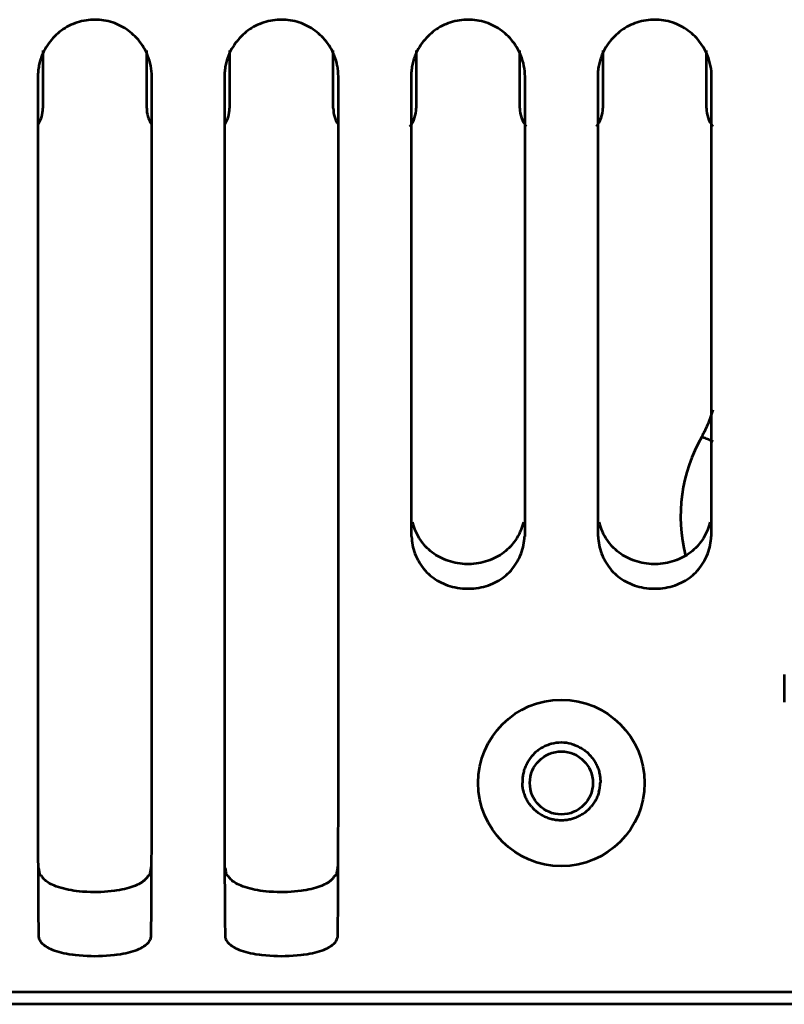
# Model space of a CAD drawing. Header units: millimetres. Extents: x 0 to 820, y 0 to 1200.
# Tile 49 of 81: x 151 to 183, y 856 to 896. Entities that reach past the tile are written whole.
import ezdxf

# ---------------------------------------------------------------- set-up
doc = ezdxf.new("R2010")
doc.units = ezdxf.units.MM
doc.header["$MEASUREMENT"] = 0
doc.layers.add('Layer 1', color=7, linetype='Continuous', lineweight=0)

# ---------------------------------------------------------------- blocks, each defined once
blk = doc.blocks.new('Block_3')
at = {"layer": 'Layer 1', "color": 18, "lineweight": 53, "true_color": 0x010101}
for p, q in [((151.84, 894.059), (151.84, 869.381)), ((156.54, 867.123), (156.54, 894.059)), ((159.54, 894.059), (159.54, 869.381)), ((164.24, 867.123), (164.24, 894.059)), ((167.24, 894.059), (167.24, 875.08)), ((171.94, 876.293), (171.94, 894.059)), ((174.94, 894.059), (174.94, 875.08)), ((179.64, 876.293), (179.64, 894.059)), ((171.94, 875.08), (171.94, 876.293)), ((179.64, 875.08), (179.64, 876.293)), ((151.84, 869.381), (151.84, 868.245)), ((159.54, 869.381), (159.54, 868.245)), ((182.64, 869.381), (182.64, 868.245)), ((151.84, 868.245), (151.84, 867.123)), ((159.54, 868.245), (159.54, 867.123)), ((151.846, 861.114), (151.846, 861.069)), ((151.846, 861.099), (151.846, 861.056)), ((156.458, 861.172), (156.448, 861.114)), ((156.533, 861.069), (156.533, 861.114)), ((156.533, 861.056), (156.533, 861.099)), ((159.546, 861.114), (159.546, 861.069)), ((159.546, 861.099), (159.546, 861.056)), ((164.158, 861.172), (164.148, 861.114)), ((164.233, 861.069), (164.233, 861.114)), ((164.233, 861.056), (164.233, 861.099)), ((70.99, 856.291), (301.636, 856.291))]:
    blk.add_line(p, q, dxfattribs=at)
for points in [[(156.367, 894.943), (156.331, 895.026), (156.292, 895.108), (156.249, 895.19), (156.203, 895.27), (156.153, 895.348), (156.1, 895.426), (156.044, 895.501), (155.986, 895.572), (155.924, 895.643), (155.859, 895.711), (155.792, 895.776), (155.723, 895.839), (155.652, 895.898), (155.579, 895.954), (155.505, 896.007), (155.428, 896.056), (155.349, 896.103), (155.268, 896.147), (155.185, 896.188), (155.1, 896.225), (155.014, 896.26), (154.926, 896.29), (154.837, 896.318), (154.836, 896.318), (154.746, 896.342), (154.655, 896.362), (154.563, 896.379), (154.472, 896.392), (154.379, 896.401), (154.287, 896.407), (154.195, 896.409), (154.104, 896.408), (154.012, 896.403), (153.92, 896.393), (153.827, 896.381), (153.736, 896.365), (153.644, 896.345), (153.554, 896.321), (153.554, 896.321), (153.464, 896.294), (153.376, 896.264), (153.289, 896.23), (153.204, 896.193), (153.121, 896.152), (153.04, 896.109), (152.961, 896.062), (152.884, 896.013), (152.809, 895.961), (152.736, 895.905), (152.665, 895.846), (152.595, 895.784), (152.528, 895.719), (152.463, 895.651), (152.401, 895.581), (152.343, 895.51), (152.286, 895.435), (152.233, 895.358), (152.182, 895.279), (152.136, 895.2), (152.092, 895.118), (152.052, 895.037), (152.017, 894.954)], [(164.067, 894.943), (164.031, 895.026), (163.992, 895.108), (163.949, 895.19), (163.903, 895.27), (163.853, 895.348), (163.8, 895.426), (163.744, 895.501), (163.686, 895.572), (163.624, 895.643), (163.559, 895.711), (163.492, 895.776), (163.423, 895.839), (163.352, 895.898), (163.279, 895.954), (163.205, 896.007), (163.128, 896.056), (163.049, 896.103), (162.968, 896.147), (162.885, 896.188), (162.8, 896.225), (162.714, 896.26), (162.626, 896.29), (162.537, 896.318), (162.536, 896.318), (162.446, 896.342), (162.355, 896.362), (162.263, 896.379), (162.172, 896.392), (162.079, 896.401), (161.987, 896.407), (161.895, 896.409), (161.804, 896.408), (161.712, 896.403), (161.62, 896.393), (161.527, 896.381), (161.436, 896.365), (161.344, 896.345), (161.254, 896.321), (161.254, 896.321), (161.164, 896.294), (161.076, 896.264), (160.989, 896.23), (160.904, 896.193), (160.821, 896.152), (160.74, 896.109), (160.661, 896.062), (160.584, 896.013), (160.509, 895.961), (160.436, 895.905), (160.365, 895.846), (160.295, 895.784), (160.228, 895.719), (160.163, 895.651), (160.1, 895.581), (160.043, 895.51), (159.986, 895.435), (159.933, 895.358), (159.882, 895.279), (159.835, 895.2), (159.792, 895.118), (159.752, 895.037), (159.717, 894.954)], [(171.767, 894.943), (171.731, 895.026), (171.692, 895.108), (171.649, 895.19), (171.603, 895.27), (171.553, 895.348), (171.5, 895.426), (171.444, 895.501), (171.386, 895.572), (171.324, 895.643), (171.259, 895.711), (171.192, 895.776), (171.123, 895.839), (171.052, 895.898), (170.979, 895.954), (170.905, 896.007), (170.828, 896.056), (170.749, 896.103), (170.668, 896.147), (170.585, 896.188), (170.5, 896.225), (170.414, 896.26), (170.326, 896.29), (170.236, 896.318), (170.146, 896.342), (170.055, 896.362), (169.963, 896.379), (169.872, 896.392), (169.779, 896.401), (169.687, 896.407), (169.595, 896.409), (169.504, 896.408), (169.412, 896.403), (169.32, 896.393), (169.227, 896.381), (169.136, 896.365), (169.044, 896.345), (168.954, 896.321), (168.954, 896.321), (168.864, 896.294), (168.776, 896.264), (168.689, 896.23), (168.604, 896.193), (168.521, 896.152), (168.44, 896.109), (168.361, 896.062), (168.284, 896.013), (168.209, 895.961), (168.136, 895.905), (168.065, 895.846), (167.995, 895.784), (167.928, 895.719), (167.863, 895.651), (167.8, 895.581), (167.743, 895.51), (167.686, 895.435), (167.633, 895.358), (167.582, 895.28), (167.536, 895.2), (167.492, 895.118), (167.452, 895.037), (167.417, 894.954)], [(179.467, 894.943), (179.431, 895.026), (179.392, 895.108), (179.349, 895.19), (179.303, 895.27), (179.253, 895.348), (179.2, 895.426), (179.144, 895.501), (179.086, 895.572), (179.024, 895.643), (178.959, 895.711), (178.892, 895.776), (178.823, 895.839), (178.752, 895.898), (178.679, 895.954), (178.605, 896.007), (178.528, 896.056), (178.449, 896.103), (178.368, 896.147), (178.285, 896.188), (178.2, 896.225), (178.114, 896.26), (178.026, 896.29), (177.936, 896.318), (177.846, 896.342), (177.755, 896.362), (177.663, 896.379), (177.572, 896.392), (177.479, 896.401), (177.387, 896.407), (177.295, 896.409), (177.204, 896.408), (177.112, 896.403), (177.02, 896.393), (176.927, 896.381), (176.836, 896.365), (176.744, 896.345), (176.654, 896.321), (176.654, 896.321), (176.564, 896.294), (176.476, 896.264), (176.389, 896.23), (176.304, 896.193), (176.221, 896.152), (176.14, 896.109), (176.061, 896.062), (175.984, 896.013), (175.909, 895.961), (175.836, 895.905), (175.765, 895.846), (175.695, 895.784), (175.628, 895.719), (175.563, 895.651), (175.5, 895.581), (175.443, 895.51), (175.386, 895.435), (175.333, 895.358), (175.282, 895.28), (175.236, 895.2), (175.192, 895.118), (175.152, 895.037), (175.117, 894.954)], [(152.016, 894.954), (151.996, 894.901), (151.976, 894.848), (151.957, 894.793), (151.94, 894.738), (151.924, 894.683), (151.91, 894.627), (151.896, 894.57), (151.885, 894.516), (151.874, 894.458), (151.865, 894.401), (151.857, 894.344), (151.851, 894.287), (151.846, 894.229), (151.843, 894.172), (151.84, 894.116), (151.84, 894.059)], [(159.716, 894.954), (159.696, 894.901), (159.676, 894.848), (159.657, 894.793), (159.64, 894.738), (159.624, 894.683), (159.61, 894.627), (159.596, 894.57), (159.585, 894.516), (159.574, 894.458), (159.565, 894.401), (159.557, 894.344), (159.551, 894.287), (159.546, 894.229), (159.543, 894.172), (159.54, 894.116), (159.54, 894.059)], [(167.416, 894.954), (167.396, 894.901), (167.376, 894.848), (167.357, 894.793), (167.34, 894.738), (167.324, 894.683), (167.31, 894.627), (167.296, 894.57), (167.285, 894.516), (167.274, 894.458), (167.265, 894.401), (167.257, 894.344), (167.251, 894.287), (167.246, 894.229), (167.243, 894.172), (167.24, 894.116), (167.24, 894.059)], [(175.116, 894.954), (175.096, 894.901), (175.076, 894.848), (175.057, 894.793), (175.04, 894.738), (175.024, 894.683), (175.01, 894.627), (174.996, 894.57), (174.985, 894.516), (174.974, 894.458), (174.965, 894.401), (174.957, 894.344), (174.951, 894.287), (174.946, 894.229), (174.943, 894.172), (174.94, 894.116), (174.94, 894.059)], [(171.872, 875.668), (171.852, 875.586), (171.829, 875.503), (171.801, 875.421), (171.769, 875.338), (171.733, 875.256), (171.694, 875.174), (171.65, 875.094), (171.603, 875.014), (171.552, 874.936), (171.497, 874.86), (171.44, 874.786), (171.403, 874.742), (171.34, 874.672), (171.274, 874.604), (171.207, 874.54), (171.137, 874.479), (171.065, 874.422), (170.991, 874.368), (170.915, 874.316), (170.835, 874.268), (170.753, 874.223), (170.669, 874.18), (170.582, 874.141), (170.493, 874.105), (170.402, 874.072), (170.309, 874.043), (170.214, 874.017), (170.118, 873.995), (170.02, 873.977), (169.921, 873.962), (169.821, 873.951), (169.721, 873.944), (169.62, 873.941), (169.59, 873.941), (169.559, 873.941), (169.458, 873.944), (169.357, 873.951), (169.258, 873.962), (169.159, 873.977), (169.061, 873.995), (168.964, 874.018), (168.87, 874.043), (168.776, 874.072), (168.685, 874.105), (168.597, 874.141), (168.51, 874.18), (168.425, 874.223), (168.344, 874.268), (168.264, 874.316), (168.188, 874.368), (168.114, 874.422), (168.042, 874.479), (167.972, 874.54), (167.904, 874.605), (167.839, 874.672), (167.776, 874.742), (167.74, 874.786), (167.682, 874.86), (167.627, 874.937), (167.576, 875.015), (167.529, 875.094), (167.485, 875.175), (167.445, 875.256), (167.41, 875.338), (167.378, 875.421), (167.351, 875.503), (167.327, 875.586), (167.307, 875.669)], [(179.572, 875.668), (179.552, 875.586), (179.529, 875.503), (179.501, 875.421), (179.469, 875.338), (179.433, 875.256), (179.394, 875.174), (179.35, 875.094), (179.303, 875.014), (179.252, 874.936), (179.197, 874.86), (179.14, 874.786), (179.103, 874.742), (179.04, 874.672), (178.974, 874.604), (178.907, 874.54), (178.837, 874.479), (178.765, 874.422), (178.691, 874.368), (178.615, 874.316), (178.535, 874.268), (178.453, 874.223), (178.369, 874.18), (178.282, 874.141), (178.193, 874.105), (178.102, 874.072), (178.009, 874.043), (177.914, 874.017), (177.818, 873.995), (177.72, 873.977), (177.621, 873.962), (177.521, 873.951), (177.421, 873.944), (177.32, 873.941), (177.289, 873.941), (177.259, 873.941), (177.158, 873.944), (177.058, 873.951), (176.958, 873.962), (176.859, 873.977), (176.761, 873.995), (176.665, 874.018), (176.57, 874.043), (176.476, 874.072), (176.385, 874.105), (176.297, 874.141), (176.21, 874.18), (176.125, 874.223), (176.044, 874.268), (175.964, 874.316), (175.888, 874.368), (175.814, 874.422), (175.742, 874.479), (175.672, 874.54), (175.604, 874.605), (175.539, 874.672), (175.476, 874.742), (175.44, 874.786), (175.382, 874.86), (175.327, 874.937), (175.276, 875.015), (175.229, 875.094), (175.185, 875.175), (175.145, 875.256), (175.11, 875.338), (175.078, 875.421), (175.051, 875.503), (175.027, 875.586), (175.008, 875.669)], [(167.262, 875.08), (167.264, 874.995), (167.27, 874.909), (167.281, 874.821), (167.295, 874.732), (167.314, 874.643), (167.337, 874.554), (167.365, 874.465), (167.396, 874.376), (167.432, 874.288), (167.472, 874.2), (167.515, 874.114), (167.539, 874.071), (167.588, 873.988), (167.64, 873.908), (167.696, 873.83), (167.754, 873.755), (167.815, 873.683), (167.879, 873.615), (167.944, 873.55), (168.012, 873.488), (168.084, 873.429), (168.158, 873.373), (168.236, 873.32), (168.316, 873.27), (168.399, 873.222), (168.485, 873.178), (168.573, 873.137), (168.665, 873.099), (168.758, 873.065), (168.853, 873.035), (168.951, 873.008), (169.049, 872.985), (169.15, 872.965), (169.252, 872.95), (169.355, 872.939), (169.458, 872.932), (169.562, 872.929), (169.59, 872.928), (169.618, 872.929), (169.721, 872.932), (169.825, 872.939), (169.927, 872.95), (170.029, 872.965), (170.13, 872.985), (170.229, 873.008), (170.326, 873.035), (170.421, 873.065), (170.515, 873.099), (170.606, 873.137), (170.694, 873.178), (170.78, 873.222), (170.863, 873.27), (170.944, 873.32), (171.021, 873.373), (171.096, 873.429), (171.167, 873.488), (171.235, 873.55), (171.3, 873.615), (171.364, 873.683), (171.425, 873.755), (171.483, 873.83), (171.539, 873.908), (171.591, 873.988), (171.64, 874.071), (171.664, 874.114), (171.708, 874.2), (171.747, 874.288), (171.783, 874.376), (171.814, 874.465), (171.842, 874.554), (171.865, 874.643), (171.884, 874.732), (171.898, 874.821), (171.909, 874.909), (171.915, 874.995), (171.917, 875.08)], [(174.962, 875.08), (174.964, 874.995), (174.97, 874.909), (174.981, 874.821), (174.995, 874.732), (175.014, 874.643), (175.037, 874.554), (175.065, 874.465), (175.096, 874.376), (175.132, 874.288), (175.172, 874.2), (175.215, 874.114), (175.239, 874.071), (175.288, 873.988), (175.34, 873.908), (175.396, 873.83), (175.454, 873.755), (175.515, 873.683), (175.579, 873.615), (175.644, 873.55), (175.712, 873.488), (175.784, 873.429), (175.858, 873.373), (175.935, 873.32), (176.016, 873.27), (176.099, 873.222), (176.185, 873.178), (176.273, 873.137), (176.365, 873.099), (176.458, 873.065), (176.553, 873.035), (176.651, 873.008), (176.749, 872.985), (176.85, 872.965), (176.952, 872.95), (177.055, 872.939), (177.158, 872.932), (177.262, 872.929), (177.29, 872.928), (177.318, 872.929), (177.421, 872.932), (177.525, 872.939), (177.627, 872.95), (177.729, 872.965), (177.83, 872.985), (177.929, 873.008), (178.026, 873.035), (178.121, 873.065), (178.215, 873.099), (178.306, 873.137), (178.394, 873.178), (178.481, 873.222), (178.563, 873.27), (178.644, 873.32), (178.721, 873.373), (178.796, 873.429), (178.867, 873.488), (178.935, 873.55), (179, 873.615), (179.064, 873.683), (179.125, 873.755), (179.183, 873.83), (179.239, 873.908), (179.291, 873.988), (179.34, 874.071), (179.364, 874.114), (179.408, 874.2), (179.447, 874.288), (179.483, 874.376), (179.514, 874.465), (179.542, 874.554), (179.565, 874.643), (179.584, 874.732), (179.598, 874.821), (179.609, 874.909), (179.615, 874.995), (179.617, 875.08)], [(151.84, 867.123), (151.84, 866.761), (151.84, 866.271), (151.84, 865.782), (151.84, 865.653), (151.84, 865.164), (151.84, 864.674), (151.84, 864.184), (151.841, 863.695), (151.841, 863.205), (151.842, 862.715), (151.843, 862.225)], [(156.536, 862.226), (156.537, 862.35), (156.537, 862.84), (156.538, 863.33), (156.538, 863.695), (156.539, 864.184), (156.539, 864.674), (156.539, 865.164), (156.539, 865.654), (156.539, 866.143), (156.539, 866.633), (156.539, 867.123)], [(159.54, 867.123), (159.54, 866.761), (159.54, 866.271), (159.54, 865.782), (159.54, 865.653), (159.54, 865.164), (159.54, 864.674), (159.54, 864.184), (159.541, 863.695), (159.541, 863.205), (159.542, 862.715), (159.543, 862.225)], [(164.236, 862.226), (164.237, 862.35), (164.237, 862.84), (164.238, 863.33), (164.238, 863.695), (164.239, 864.184), (164.239, 864.674), (164.239, 865.164), (164.239, 865.654), (164.239, 866.143), (164.239, 866.633), (164.239, 867.123)], [(173.028, 866.521), (173.024, 866.519), (172.978, 866.506), (172.932, 866.492), (172.888, 866.476), (172.843, 866.46), (172.8, 866.442), (172.757, 866.422), (172.714, 866.401), (172.671, 866.379), (172.629, 866.355), (172.609, 866.343), (172.568, 866.318), (172.528, 866.292), (172.49, 866.264), (172.451, 866.235), (172.415, 866.206), (172.379, 866.176)], [(173.851, 866.521), (173.856, 866.519), (173.902, 866.506), (173.947, 866.492), (173.992, 866.476), (174.036, 866.46), (174.079, 866.442), (174.123, 866.422), (174.166, 866.401), (174.208, 866.379), (174.25, 866.355), (174.27, 866.343), (174.311, 866.318), (174.351, 866.292), (174.39, 866.264), (174.428, 866.235), (174.465, 866.206), (174.501, 866.176)], [(172.157, 865.938), (172.152, 865.931), (172.123, 865.892), (172.097, 865.853), (172.071, 865.813), (172.047, 865.773), (172.024, 865.732), (172.002, 865.691), (171.982, 865.649), (171.963, 865.606), (171.945, 865.562), (171.928, 865.517), (171.912, 865.472), (171.898, 865.426), (171.885, 865.38), (171.873, 865.333), (171.873, 865.333), (171.863, 865.286), (171.854, 865.238), (171.846, 865.191), (171.84, 865.143), (171.836, 865.096), (171.832, 865.049), (171.831, 865.002), (171.83, 864.955), (171.831, 864.909)], [(174.722, 865.938), (174.728, 865.93), (174.756, 865.892), (174.783, 865.853), (174.808, 865.813), (174.832, 865.773), (174.855, 865.732), (174.877, 865.691), (174.897, 865.649), (174.916, 865.606), (174.935, 865.562), (174.951, 865.517), (174.967, 865.472), (174.981, 865.426), (174.994, 865.38), (175.006, 865.333), (175.006, 865.333), (175.017, 865.286), (175.025, 865.238), (175.033, 865.191), (175.039, 865.144), (175.044, 865.096), (175.047, 865.049), (175.049, 865.002), (175.049, 864.955), (175.048, 864.909)], [(172.209, 863.933), (172.182, 863.965), (172.153, 864.003), (172.125, 864.04), (172.099, 864.079), (172.073, 864.119), (172.049, 864.159), (172.026, 864.199), (172.005, 864.241), (171.984, 864.284), (171.964, 864.327), (171.946, 864.371), (171.929, 864.416), (171.913, 864.462), (171.898, 864.507), (171.89, 864.536), (171.878, 864.583), (171.867, 864.629), (171.857, 864.676), (171.849, 864.723), (171.843, 864.77), (171.837, 864.816), (171.833, 864.863), (171.831, 864.909)], [(174.987, 864.525), (174.973, 864.48), (174.958, 864.436), (174.942, 864.392), (174.924, 864.347), (174.905, 864.304), (174.884, 864.26), (174.863, 864.218), (174.857, 864.207), (174.833, 864.165), (174.809, 864.124), (174.783, 864.084), (174.756, 864.044), (174.729, 864.006), (174.7, 863.969), (174.67, 863.933)], [(172.924, 863.446), (172.88, 863.462), (172.836, 863.479), (172.792, 863.497), (172.749, 863.517), (172.706, 863.539), (172.663, 863.561), (172.623, 863.584), (172.582, 863.609), (172.541, 863.635), (172.502, 863.662), (172.464, 863.69), (172.428, 863.719)], [(174.452, 863.719), (174.442, 863.711), (174.404, 863.682), (174.366, 863.654), (174.327, 863.628), (174.287, 863.602), (174.247, 863.578), (174.207, 863.556), (174.165, 863.534), (174.122, 863.514), (174.078, 863.494), (174.034, 863.476), (173.989, 863.459), (173.943, 863.443), (173.897, 863.429), (173.862, 863.419), (173.815, 863.407), (173.768, 863.396), (173.721, 863.387), (173.673, 863.379), (173.627, 863.373), (173.579, 863.368), (173.532, 863.364), (173.486, 863.362), (173.44, 863.362)], [(173.44, 863.362), (173.393, 863.362), (173.345, 863.364), (173.298, 863.368), (173.251, 863.373), (173.203, 863.379), (173.156, 863.387), (173.155, 863.387), (173.108, 863.396), (173.061, 863.407), (173.014, 863.419), (172.969, 863.432), (172.924, 863.446)], [(151.843, 862.225), (151.843, 862.159), (151.843, 862.047), (151.844, 861.934), (151.844, 861.888), (151.844, 861.775), (151.844, 861.662), (151.845, 861.55), (151.845, 861.437), (151.845, 861.325), (151.846, 861.212), (151.846, 861.099)], [(156.533, 861.099), (156.533, 861.146), (156.534, 861.258), (156.534, 861.371), (156.534, 861.437), (156.534, 861.55), (156.535, 861.662), (156.535, 861.775), (156.535, 861.888), (156.536, 862), (156.536, 862.113), (156.536, 862.226)], [(159.543, 862.225), (159.543, 862.159), (159.543, 862.047), (159.544, 861.934), (159.544, 861.888), (159.544, 861.775), (159.544, 861.662), (159.545, 861.55), (159.545, 861.437), (159.545, 861.325), (159.546, 861.212), (159.546, 861.099)], [(164.233, 861.099), (164.233, 861.146), (164.234, 861.258), (164.234, 861.371), (164.234, 861.437), (164.234, 861.55), (164.235, 861.662), (164.235, 861.775), (164.235, 861.888), (164.236, 862), (164.236, 862.113), (164.236, 862.226)], [(156.509, 861.459), (156.504, 861.43), (156.499, 861.402), (156.494, 861.373), (156.488, 861.344), (156.483, 861.315), (156.478, 861.286), (156.473, 861.258), (156.468, 861.229), (156.463, 861.2), (156.458, 861.171)], [(164.209, 861.459), (164.204, 861.43), (164.199, 861.402), (164.194, 861.373), (164.188, 861.344), (164.183, 861.315), (164.178, 861.286), (164.173, 861.258), (164.168, 861.229), (164.163, 861.2), (164.158, 861.171)], [(151.846, 861.056), (151.846, 861.034), (151.847, 861.011), (151.847, 860.989), (151.847, 860.966), (151.847, 860.944), (151.847, 860.921), (151.847, 860.899), (151.847, 860.876), (151.847, 860.854), (151.847, 860.831)], [(151.931, 861.114), (151.926, 861.143), (151.921, 861.171), (151.916, 861.2), (151.911, 861.229), (151.906, 861.258), (151.901, 861.287), (151.896, 861.316), (151.891, 861.344), (151.886, 861.373), (151.88, 861.402)], [(151.998, 861.069), (151.995, 861.07), (151.987, 861.073), (151.979, 861.076), (151.972, 861.079), (151.965, 861.083), (151.958, 861.087), (151.95, 861.091), (151.947, 861.094), (151.941, 861.099), (151.936, 861.104), (151.933, 861.109), (151.931, 861.114)], [(156.002, 860.738), (155.93, 860.702), (155.855, 860.668), (155.775, 860.637), (155.693, 860.607), (155.606, 860.579), (155.514, 860.553), (155.417, 860.529), (155.315, 860.506), (155.206, 860.486), (155.089, 860.467), (154.999, 860.454), (154.862, 860.438), (154.725, 860.424), (154.585, 860.414), (154.444, 860.407), (154.301, 860.403), (154.157, 860.402), (154.011, 860.405), (153.864, 860.41), (153.716, 860.419), (153.716, 860.419), (153.699, 860.42), (153.564, 860.432), (153.438, 860.445), (153.319, 860.461), (153.207, 860.479), (153.098, 860.499), (152.993, 860.522), (152.891, 860.548), (152.791, 860.576), (152.694, 860.607), (152.599, 860.64), (152.595, 860.642), (152.514, 860.673), (152.442, 860.704), (152.378, 860.734), (152.32, 860.765), (152.267, 860.796), (152.22, 860.827), (152.177, 860.86), (152.138, 860.893), (152.103, 860.926), (152.072, 860.96), (152.044, 860.996), (152.02, 861.032), (151.998, 861.069)], [(156.381, 861.069), (156.37, 861.049), (156.357, 861.029), (156.344, 861.01), (156.33, 860.991), (156.315, 860.973), (156.3, 860.955), (156.284, 860.938), (156.267, 860.921), (156.25, 860.905), (156.232, 860.889)], [(156.4, 861.077), (156.399, 861.076), (156.397, 861.075), (156.395, 861.074), (156.393, 861.074), (156.391, 861.073), (156.391, 861.073), (156.389, 861.072), (156.387, 861.071), (156.385, 861.071), (156.383, 861.07), (156.381, 861.069)], [(156.448, 861.114), (156.446, 861.109), (156.443, 861.104), (156.439, 861.099), (156.434, 861.095), (156.433, 861.094), (156.428, 861.09), (156.422, 861.087), (156.417, 861.084), (156.411, 861.081), (156.406, 861.079), (156.4, 861.076)], [(156.532, 860.831), (156.532, 860.854), (156.532, 860.876), (156.532, 860.899), (156.532, 860.921), (156.532, 860.944), (156.533, 860.966), (156.533, 860.989), (156.533, 861.011), (156.533, 861.034), (156.533, 861.056)], [(159.546, 861.056), (159.546, 861.034), (159.547, 861.011), (159.547, 860.989), (159.547, 860.966), (159.547, 860.944), (159.547, 860.921), (159.547, 860.899), (159.547, 860.876), (159.547, 860.854), (159.547, 860.831)], [(159.631, 861.114), (159.626, 861.143), (159.621, 861.171), (159.616, 861.2), (159.611, 861.229), (159.606, 861.258), (159.601, 861.287), (159.596, 861.316), (159.591, 861.344), (159.585, 861.373), (159.581, 861.402)], [(159.698, 861.069), (159.695, 861.07), (159.687, 861.073), (159.679, 861.076), (159.672, 861.079), (159.665, 861.083), (159.658, 861.087), (159.65, 861.091), (159.647, 861.094), (159.641, 861.099), (159.636, 861.104), (159.633, 861.109), (159.632, 861.114)], [(163.702, 860.738), (163.63, 860.702), (163.554, 860.668), (163.475, 860.637), (163.393, 860.607), (163.306, 860.579), (163.214, 860.553), (163.118, 860.529), (163.015, 860.506), (162.906, 860.486), (162.789, 860.467), (162.699, 860.454), (162.562, 860.438), (162.425, 860.424), (162.285, 860.414), (162.144, 860.407), (162.001, 860.403), (161.857, 860.402), (161.711, 860.405), (161.564, 860.41), (161.416, 860.419), (161.416, 860.419), (161.399, 860.42), (161.264, 860.432), (161.138, 860.445), (161.019, 860.461), (160.907, 860.479), (160.798, 860.499), (160.693, 860.522), (160.591, 860.548), (160.492, 860.576), (160.394, 860.607), (160.299, 860.64), (160.295, 860.642), (160.214, 860.673), (160.142, 860.704), (160.077, 860.734), (160.02, 860.765), (159.967, 860.796), (159.92, 860.827), (159.877, 860.86), (159.838, 860.893), (159.803, 860.926), (159.772, 860.96), (159.744, 860.996), (159.72, 861.032), (159.698, 861.069)], [(164.081, 861.069), (164.069, 861.049), (164.057, 861.029), (164.044, 861.01), (164.03, 860.991), (164.015, 860.973), (164, 860.955), (163.984, 860.938), (163.967, 860.921), (163.95, 860.905), (163.933, 860.889)], [(164.1, 861.077), (164.099, 861.076), (164.097, 861.075), (164.095, 861.074), (164.093, 861.074), (164.091, 861.073), (164.091, 861.073), (164.089, 861.072), (164.087, 861.071), (164.085, 861.071), (164.083, 861.07), (164.081, 861.069)], [(164.148, 861.114), (164.146, 861.109), (164.143, 861.104), (164.139, 861.099), (164.134, 861.095), (164.133, 861.094), (164.128, 861.09), (164.122, 861.087), (164.117, 861.084), (164.111, 861.081), (164.106, 861.079), (164.1, 861.076)], [(164.232, 860.831), (164.232, 860.854), (164.232, 860.876), (164.232, 860.899), (164.232, 860.921), (164.232, 860.944), (164.233, 860.966), (164.233, 860.989), (164.233, 861.011), (164.233, 861.034), (164.233, 861.056)], [(151.847, 860.831), (151.848, 860.655), (151.849, 860.431), (151.851, 860.208), (151.851, 860.161), (151.852, 859.938), (151.854, 859.715), (151.855, 859.491), (151.858, 859.268), (151.86, 859.045), (151.863, 858.822), (151.866, 858.599)], [(156.233, 860.889), (156.211, 860.872), (156.19, 860.855), (156.168, 860.838), (156.145, 860.822), (156.122, 860.807), (156.098, 860.792), (156.075, 860.778), (156.051, 860.764), (156.027, 860.751), (156.002, 860.738)], [(156.514, 858.598), (156.514, 858.643), (156.517, 858.867), (156.52, 859.09), (156.522, 859.268), (156.524, 859.491), (156.525, 859.715), (156.527, 859.938), (156.528, 860.161), (156.53, 860.385), (156.531, 860.608), (156.532, 860.831)], [(159.547, 860.831), (159.548, 860.655), (159.549, 860.431), (159.55, 860.208), (159.551, 860.161), (159.552, 859.938), (159.554, 859.715), (159.555, 859.491), (159.558, 859.268), (159.56, 859.045), (159.562, 858.822), (159.566, 858.599)], [(163.933, 860.889), (163.911, 860.872), (163.89, 860.855), (163.868, 860.838), (163.845, 860.822), (163.822, 860.807), (163.798, 860.792), (163.775, 860.778), (163.751, 860.764), (163.727, 860.751), (163.702, 860.738)], [(164.214, 858.598), (164.214, 858.643), (164.217, 858.867), (164.22, 859.09), (164.221, 859.268), (164.224, 859.491), (164.225, 859.715), (164.227, 859.938), (164.228, 860.161), (164.23, 860.385), (164.231, 860.608), (164.232, 860.831)], [(151.866, 858.598), (151.868, 858.561), (151.874, 858.524), (151.884, 858.488), (151.897, 858.452), (151.915, 858.416), (151.936, 858.381), (151.962, 858.346), (151.992, 858.31), (152.028, 858.275), (152.068, 858.239), (152.114, 858.204), (152.167, 858.168), (152.226, 858.133), (152.292, 858.097), (152.364, 858.063), (152.444, 858.028), (152.526, 857.996), (152.621, 857.963), (152.717, 857.934), (152.813, 857.908), (152.913, 857.885), (153.019, 857.865), (153.134, 857.846), (153.266, 857.828), (153.282, 857.826), (153.372, 857.816), (153.542, 857.798), (153.71, 857.785), (153.874, 857.775), (154.034, 857.77), (154.19, 857.768), (154.346, 857.77), (154.506, 857.775), (154.67, 857.785), (154.838, 857.798), (155.008, 857.816), (155.097, 857.826), (155.113, 857.828), (155.246, 857.846), (155.361, 857.865), (155.466, 857.885), (155.566, 857.908), (155.663, 857.934), (155.758, 857.963), (155.853, 857.996), (155.935, 858.028), (156.015, 858.063), (156.088, 858.097), (156.153, 858.133), (156.212, 858.168), (156.265, 858.204), (156.311, 858.239), (156.352, 858.275), (156.387, 858.31), (156.417, 858.345), (156.443, 858.381), (156.465, 858.416), (156.482, 858.452), (156.495, 858.488), (156.505, 858.524), (156.511, 858.561), (156.514, 858.598)], [(159.566, 858.598), (159.568, 858.561), (159.574, 858.524), (159.584, 858.488), (159.597, 858.452), (159.615, 858.416), (159.636, 858.381), (159.662, 858.346), (159.692, 858.31), (159.728, 858.275), (159.768, 858.239), (159.814, 858.204), (159.867, 858.168), (159.926, 858.133), (159.992, 858.097), (160.064, 858.063), (160.144, 858.028), (160.226, 857.996), (160.321, 857.963), (160.417, 857.934), (160.513, 857.908), (160.613, 857.885), (160.719, 857.865), (160.834, 857.846), (160.966, 857.828), (160.982, 857.826), (161.072, 857.816), (161.242, 857.798), (161.41, 857.785), (161.574, 857.775), (161.734, 857.77), (161.89, 857.768), (162.046, 857.77), (162.206, 857.775), (162.37, 857.785), (162.538, 857.798), (162.708, 857.816), (162.797, 857.826), (162.813, 857.828), (162.946, 857.846), (163.061, 857.865), (163.166, 857.885), (163.266, 857.908), (163.363, 857.934), (163.458, 857.963), (163.553, 857.996), (163.635, 858.028), (163.715, 858.063), (163.788, 858.097), (163.853, 858.133), (163.912, 858.168), (163.965, 858.204), (164.011, 858.239), (164.052, 858.275), (164.087, 858.31), (164.117, 858.345), (164.143, 858.381), (164.165, 858.416), (164.182, 858.452), (164.195, 858.488), (164.205, 858.524), (164.211, 858.561), (164.214, 858.598)]]:
    blk.add_lwpolyline(points, dxfattribs=at)
for points in [[(156.496, 894.506), (156.468, 894.656), (156.424, 894.802), (156.367, 894.943)], [(164.196, 894.506), (164.168, 894.656), (164.124, 894.802), (164.067, 894.943)], [(171.896, 894.506), (171.868, 894.656), (171.824, 894.802), (171.767, 894.943)], [(179.596, 894.506), (179.568, 894.656), (179.524, 894.802), (179.467, 894.943)], [(156.54, 894.059), (156.54, 894.209), (156.525, 894.359), (156.497, 894.506)], [(164.24, 894.059), (164.24, 894.209), (164.225, 894.359), (164.197, 894.506)], [(171.94, 894.059), (171.94, 894.209), (171.925, 894.359), (171.897, 894.506)], [(179.64, 894.059), (179.64, 894.209), (179.625, 894.359), (179.597, 894.506)], [(173.44, 866.574), (173.301, 866.574), (173.163, 866.556), (173.028, 866.521)], [(173.851, 866.521), (173.717, 866.556), (173.578, 866.574), (173.439, 866.573)], [(172.379, 866.176), (172.297, 866.104), (172.223, 866.024), (172.157, 865.938)], [(174.722, 865.938), (174.657, 866.024), (174.582, 866.104), (174.5, 866.176)], [(174.987, 864.525), (175.023, 864.65), (175.043, 864.779), (175.048, 864.909)], [(172.209, 863.933), (172.275, 863.855), (172.348, 863.783), (172.428, 863.719)], [(174.452, 863.719), (174.531, 863.783), (174.604, 863.855), (174.67, 863.932)]]:
    blk.add_open_spline(points, degree=3, dxfattribs=at)
for points in [[(176.873, 864.909), (176.873, 866.806), (175.336, 868.343), (173.44, 868.343), (171.543, 868.343), (170.006, 866.806), (170.006, 864.909), (170.006, 863.013), (171.543, 861.476), (173.44, 861.476), (175.336, 861.476), (176.873, 863.013), (176.873, 864.909)], [(174.74, 864.909), (174.74, 865.627), (174.158, 866.209), (173.44, 866.209), (172.722, 866.209), (172.14, 865.627), (172.14, 864.909), (172.14, 864.191), (172.722, 863.609), (173.44, 863.609), (174.158, 863.609), (174.74, 864.191), (174.74, 864.909)]]:
    blk.add_open_spline(points, degree=3, knots=[0, 0, 0, 0, 1, 1, 1, 2, 2, 2, 3, 3, 3, 4, 4, 4, 4], dxfattribs=at)
blk = doc.blocks.new('Block_33')
at = {"layer": 'Layer 1', "color": 18, "lineweight": 53, "true_color": 0x010101}
for p, q in [((152.05, 895.139), (152.05, 892.759)), ((156.329, 892.759), (156.329, 895.139)), ((159.75, 895.139), (159.75, 892.759)), ((164.029, 892.759), (164.029, 895.139)), ((167.45, 895.14), (167.45, 892.759)), ((171.729, 892.759), (171.729, 895.14)), ((175.15, 895.14), (175.15, 892.759)), ((179.429, 892.759), (179.429, 895.14)), ((596.54, 855.775), (70.939, 855.775))]:
    blk.add_line(p, q, dxfattribs=at)
for points in [[(179.234, 879.2), (179.272, 879.269), (179.311, 879.339), (179.348, 879.41), (179.384, 879.483), (179.419, 879.556), (179.454, 879.631), (179.488, 879.708), (179.52, 879.785), (179.551, 879.863), (179.581, 879.943), (179.611, 880.024), (179.639, 880.106), (179.666, 880.188), (179.691, 880.272), (179.702, 880.306)], [(179.227, 879.204), (179.274, 879.185), (179.322, 879.166), (179.369, 879.148), (179.416, 879.129), (179.464, 879.11), (179.511, 879.091), (179.559, 879.072), (179.606, 879.053), (179.653, 879.034), (179.701, 879.015)]]:
    blk.add_lwpolyline(points, dxfattribs=at)
for points in [[(151.855, 892.086), (151.982, 892.288), (152.05, 892.521), (152.05, 892.759)], [(156.329, 892.759), (156.329, 892.521), (156.397, 892.288), (156.524, 892.086)], [(159.555, 892.086), (159.682, 892.288), (159.75, 892.521), (159.75, 892.759)], [(164.029, 892.759), (164.029, 892.521), (164.097, 892.288), (164.224, 892.086)], [(167.192, 891.995), (167.359, 892.215), (167.45, 892.483), (167.45, 892.759)], [(171.729, 892.759), (171.729, 892.483), (171.82, 892.214), (171.988, 891.995)], [(174.892, 891.995), (175.059, 892.215), (175.15, 892.483), (175.15, 892.759)], [(179.429, 892.759), (179.429, 892.483), (179.52, 892.214), (179.688, 891.995)], [(179.234, 879.2), (178.382, 877.711), (178.141, 875.951), (178.56, 874.288)]]:
    blk.add_open_spline(points, degree=3, dxfattribs=at)

msp = doc.modelspace()

# ---------------------------------------------------------------- block references
at = {"layer": 'Layer 1'}
for name in ['Block_3', 'Block_33']:
    msp.add_blockref(name, (0, 0), dxfattribs=at)

doc.saveas('drawing.dxf')
